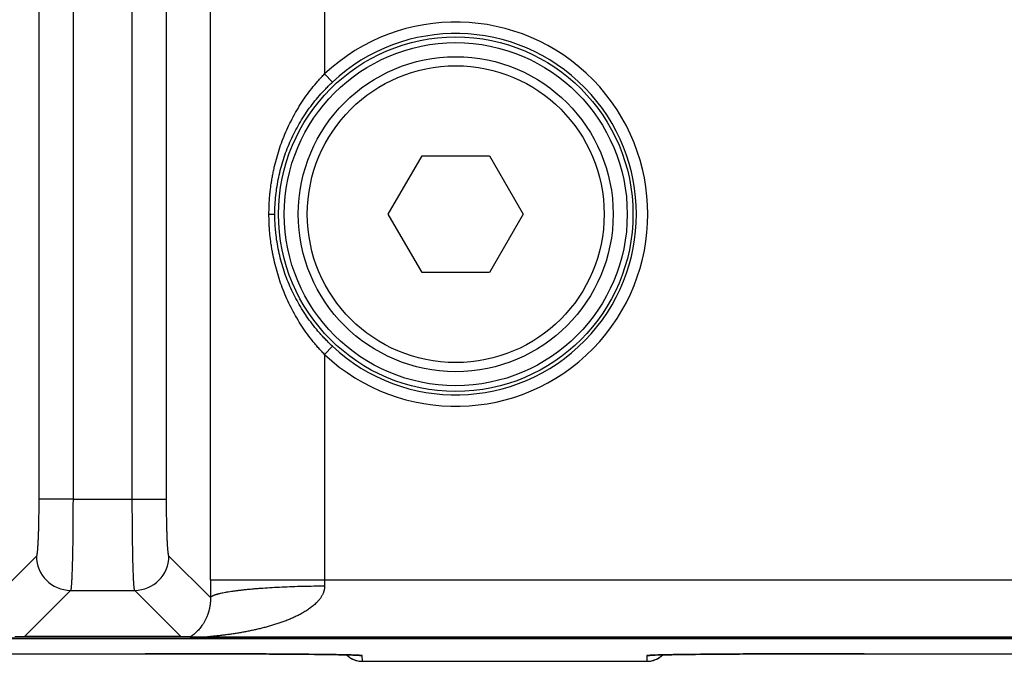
# Model space of a CAD drawing. Header units: inches. Extents: x 0 to 34, y 0 to 22.
# Tile 82 of 224: x 15.4 to 16.2, y 2.3 to 2.9. Entities that reach past the tile are written whole.
import ezdxf

# ---------------------------------------------------------------- set-up
doc = ezdxf.new("R2010")
doc.units = ezdxf.units.IN
doc.header["$LTSCALE"] = 1.87
doc.header["$MEASUREMENT"] = 0
doc.layers.get('0').update_dxf_attribs({"linetype": 'CONTINUOUS'})

msp = doc.modelspace()

# ---------------------------------------------------------------- linework, layer by layer
at = {"color": 7, "linetype": 'CONTINUOUS'}
for p, q in [((15.45878, 2.45316), (15.45878, 3.56126)), ((15.48875, 2.45316), (15.48875, 3.56126)), ((15.52715, 2.38231), (15.52715, 3.56279)), ((15.62705, 3.5571), (15.62705, 2.82517)), ((15.3769, 3.43969), (15.3769, 2.45316)), ((15.40687, 3.43969), (15.40687, 2.4531)), ((15.62705, 2.82517), (15.63388, 2.81787)), ((15.68283, 2.7024), (15.71236, 2.75354)), ((15.71236, 2.75354), (15.77142, 2.75354)), ((15.77142, 2.75354), (15.80094, 2.7024)), ((15.5784, 2.7024), (15.58353, 2.7024)), ((15.71236, 2.65125), (15.68283, 2.7024)), ((15.80094, 2.7024), (15.77142, 2.65125)), ((15.77142, 2.65125), (15.71236, 2.65125)), ((15.62705, 2.57962), (15.63388, 2.58693)), ((15.62705, 2.57962), (15.62705, 2.38231)), ((15.40687, 2.45316), (15.3769, 2.45316)), ((15.40687, 2.4531), (15.45878, 2.45316)), ((15.45878, 2.45316), (15.48875, 2.45316)), ((15.37481, 2.40321), (15.33846, 2.36686)), ((15.52718, 2.36686), (15.49084, 2.40321)), ((15.52715, 2.38231), (16.35925, 2.38231)), ((15.40478, 2.37324), (15.36429, 2.33275)), ((15.40478, 2.37324), (15.46087, 2.37324)), ((15.50135, 2.33275), (15.46087, 2.37324)), ((5.7528, 2.33113), (21.5412, 2.33113)), ((18.20387, 2.33131), (13.6229, 2.33131)), ((15.36429, 2.33275), (15.35606, 2.33253)), ((15.50135, 2.33275), (15.36429, 2.33275)), ((15.50953, 2.33254), (15.50135, 2.33275)), ((15.52519, 2.33232), (15.50953, 2.33254)), ((16.36121, 2.33232), (15.52519, 2.33232)), ((15.16928, 2.31784), (15.48001, 2.31784)), ((15.48001, 2.31784), (15.49509, 2.31782)), ((15.49509, 2.31782), (15.51001, 2.3178)), ((15.51001, 2.3178), (15.52469, 2.31777)), ((15.52469, 2.31777), (15.53901, 2.31773)), ((15.53901, 2.31773), (15.55289, 2.31767)), ((15.55289, 2.31767), (15.56185, 2.31763)), ((15.56185, 2.31763), (15.57055, 2.31759)), ((15.57055, 2.31759), (15.57895, 2.31754)), ((15.57895, 2.31754), (15.58713, 2.31749)), ((15.58713, 2.31749), (15.59489, 2.31743)), ((15.59489, 2.31743), (15.60182, 2.31738)), ((15.60182, 2.31738), (15.61071, 2.3173)), ((15.61071, 2.3173), (15.61834, 2.31722)), ((15.61834, 2.31722), (15.62482, 2.31714)), ((15.62482, 2.31714), (15.63017, 2.31707)), ((15.63017, 2.31707), (15.63454, 2.31701)), ((15.63454, 2.31701), (15.63938, 2.31693)), ((15.63938, 2.31693), (15.64337, 2.31686)), ((15.64337, 2.31686), (15.64668, 2.31679)), ((15.64668, 2.31679), (15.64942, 2.31672)), ((15.64942, 2.31672), (15.65167, 2.31666)), ((15.65167, 2.31666), (15.65347, 2.3166)), ((15.65347, 2.3166), (15.65486, 2.31655)), ((15.65486, 2.31655), (15.65566, 2.31652)), ((15.65566, 2.31652), (15.65629, 2.31649)), ((15.65629, 2.31649), (15.65663, 2.31647)), ((15.65663, 2.31647), (15.65691, 2.31646)), ((15.65691, 2.31646), (15.65712, 2.31644)), ((15.66008, 2.31618), (15.65741, 2.31646)), ((15.66017, 2.31116), (15.66008, 2.31618)), ((15.66017, 2.31116), (15.90919, 2.31116)), ((15.90928, 2.31618), (15.90919, 2.31116)), ((15.91195, 2.31646), (15.90928, 2.31618)), ((15.91196, 2.31642), (15.91201, 2.31643)), ((15.91197, 2.31642), (15.91196, 2.31642)), ((15.91201, 2.31643), (15.91212, 2.31643)), ((15.91212, 2.31643), (15.91229, 2.31645)), ((15.91229, 2.31645), (15.91252, 2.31646)), ((15.91252, 2.31646), (15.91281, 2.31648)), ((15.91281, 2.31648), (15.91336, 2.3165)), ((15.91336, 2.3165), (15.91407, 2.31654)), ((15.91407, 2.31654), (15.91494, 2.31657)), ((15.91494, 2.31657), (15.91641, 2.31662)), ((15.91641, 2.31662), (15.91827, 2.31668)), ((15.91827, 2.31668), (15.92059, 2.31674)), ((15.92059, 2.31674), (15.92345, 2.3168)), ((15.92345, 2.3168), (15.92689, 2.31687)), ((15.92689, 2.31687), (15.93109, 2.31695)), ((15.93109, 2.31695), (15.93489, 2.31701)), ((15.93489, 2.31701), (15.93947, 2.31708)), ((15.93947, 2.31708), (15.94494, 2.31715)), ((15.94494, 2.31715), (15.95162, 2.31722)), ((15.95162, 2.31722), (15.96013, 2.31731)), ((15.96013, 2.31731), (15.9669, 2.31737)), ((15.9669, 2.31737), (15.97433, 2.31743)), ((15.97433, 2.31743), (15.98211, 2.31749)), ((15.98211, 2.31749), (15.99022, 2.31754)), ((15.99022, 2.31754), (15.99865, 2.31759)), ((15.99865, 2.31759), (16.00736, 2.31763)), ((16.00736, 2.31763), (16.01634, 2.31767)), ((16.01634, 2.31767), (16.03023, 2.31773)), ((16.03023, 2.31773), (16.03975, 2.31776)), ((16.03975, 2.31776), (16.05435, 2.31779)), ((16.05435, 2.31779), (16.06923, 2.31782)), ((16.06923, 2.31782), (16.0843, 2.31783)), ((16.0843, 2.31783), (16.09928, 2.31784)), ((16.09928, 2.31784), (16.41001, 2.31784))]:
    msp.add_line(p, q, dxfattribs=at)
for points in [[(15.64625, 2.3168), (15.64634, 2.31672), (15.64702, 2.31609), (15.64773, 2.31549), (15.64848, 2.31493), (15.64924, 2.31441), (15.65003, 2.31392), (15.65084, 2.31347), (15.65167, 2.31305), (15.65252, 2.31268), (15.65339, 2.31234), (15.65427, 2.31205), (15.65516, 2.3118), (15.65607, 2.31158), (15.65698, 2.31142), (15.6579, 2.31129), (15.65883, 2.31121), (15.65976, 2.31116), (15.66017, 2.31116)], [(15.65712, 2.31644), (15.65727, 2.31643), (15.65733, 2.31643)], [(15.65733, 2.31643), (15.65739, 2.31642), (15.6574, 2.31642)], [(15.90919, 2.31116), (15.90961, 2.31116), (15.91053, 2.31121), (15.91146, 2.31129), (15.91238, 2.31142), (15.91329, 2.31158), (15.9142, 2.3118), (15.91509, 2.31205), (15.91597, 2.31234), (15.91684, 2.31268), (15.91769, 2.31305), (15.91852, 2.31347), (15.91933, 2.31392), (15.92012, 2.31441), (15.92089, 2.31493), (15.92163, 2.31549), (15.92234, 2.31609), (15.92303, 2.31672), (15.92311, 2.3168)]]:
    msp.add_lwpolyline(points, dxfattribs=at)
for radius in [0.15509, 0.15009, 0.1378, 0.12992]:
    msp.add_circle((15.74189, 2.7024), radius, dxfattribs=at)
for centre, radius, start, end in [((15.74189, 2.7024), 0.16811, 226.91345, 133.0865), ((15.74189, 2.7024), 0.15811, 226.91345, 133.08655), ((15.40485, 2.40328), 0.03004, 180.1328, 269.8672), ((15.4608, 2.40328), 0.03004, 270.1328, 359.8672), ((18.96543, 2.38235), 3.43828, 180.00064, 180.25815), ((15.99958, 2.38226), 0.37253, 179.99147, 180.78374), ((15.66017, 2.33116), 0.02, 225.92162, 269.99991), ((15.66008, 2.33618), 0.02, 260.47214, 270.00008), ((15.90919, 2.33116), 0.02, 270.00009, 314.07837), ((15.90928, 2.33618), 0.02, 269.99992, 279.52693)]:
    msp.add_arc(centre, radius, start, end, dxfattribs=at)
for points, knots in [([(15.5784, 2.7024), (15.5784, 2.70381), (15.57844, 2.70665), (15.57859, 2.7109), (15.57883, 2.71514), (15.57918, 2.71938), (15.57962, 2.7236), (15.58016, 2.72781), (15.58079, 2.732), (15.58153, 2.73617), (15.58236, 2.74032), (15.58359, 2.74582), (15.58537, 2.75263), (15.58788, 2.76068), (15.59077, 2.7686), (15.59403, 2.77637), (15.59766, 2.78397), (15.60165, 2.7914), (15.60601, 2.79863), (15.61073, 2.80565), (15.61581, 2.81244), (15.62033, 2.81788), (15.62412, 2.8221), (15.62606, 2.82415), (15.62705, 2.82517)], [0, 0, 0, 0, 0.031415, 0.062825, 0.094225, 0.125611, 0.156977, 0.188321, 0.21964, 0.250931, 0.282194, 0.313429, 0.375813, 0.438105, 0.500332, 0.56253, 0.624741, 0.687006, 0.749364, 0.811842, 0.874452, 0.937183, 0.968586, 1, 1, 1, 1]), ([(15.58354, 2.7024), (15.58354, 2.70511), (15.58368, 2.71055), (15.58431, 2.71867), (15.58536, 2.72673), (15.58683, 2.73472), (15.5887, 2.74259), (15.59097, 2.75035), (15.59363, 2.75796), (15.59667, 2.76542), (15.60008, 2.77271), (15.60386, 2.77982), (15.608, 2.78674), (15.6125, 2.79346), (15.61734, 2.79995), (15.62252, 2.80621), (15.62711, 2.8112), (15.63093, 2.81506), (15.63289, 2.81694), (15.63388, 2.81787)], [0, 0, 0, 0, 0.062924, 0.125791, 0.188554, 0.251178, 0.313647, 0.375973, 0.43818, 0.500309, 0.562411, 0.624542, 0.686753, 0.749092, 0.811591, 0.874259, 0.937079, 0.968532, 1, 1, 1, 1]), ([(15.62705, 2.57962), (15.62606, 2.58064), (15.6246, 2.58218), (15.62269, 2.58428), (15.62081, 2.5864), (15.61852, 2.58909), (15.61496, 2.59349), (15.61073, 2.59914), (15.60601, 2.60616), (15.60165, 2.6134), (15.59765, 2.62082), (15.59402, 2.62843), (15.59077, 2.6362), (15.58788, 2.64411), (15.58537, 2.65217), (15.58324, 2.66034), (15.58178, 2.66724), (15.5808, 2.6728), (15.58016, 2.67699), (15.57971, 2.68049), (15.57939, 2.68331), (15.57918, 2.68542), (15.579, 2.68753), (15.57884, 2.68965), (15.57873, 2.69142), (15.57865, 2.69283), (15.57858, 2.69425), (15.57853, 2.69567), (15.57849, 2.69708), (15.57845, 2.6985), (15.57841, 2.70027), (15.5784, 2.70169), (15.5784, 2.7024)], [0, 0, 0, 0, 0.031414, 0.047117, 0.062817, 0.094199, 0.125554, 0.188163, 0.250641, 0.312997, 0.375262, 0.437472, 0.49967, 0.561898, 0.624191, 0.686576, 0.749069, 0.78036, 0.811678, 0.843021, 0.858701, 0.874387, 0.890077, 0.905773, 0.921472, 0.929322, 0.937173, 0.952878, 0.960731, 0.968584, 0.984292, 1, 1, 1, 1]), ([(15.63388, 2.58693), (15.63289, 2.58785), (15.63093, 2.58974), (15.62806, 2.59263), (15.62527, 2.5956), (15.62166, 2.59963), (15.61734, 2.60484), (15.6125, 2.61134), (15.608, 2.61805), (15.60386, 2.62497), (15.60008, 2.63208), (15.59667, 2.63937), (15.59363, 2.64683), (15.59097, 2.65445), (15.5887, 2.6622), (15.58683, 2.67008), (15.58536, 2.67806), (15.58449, 2.68478), (15.58399, 2.69018), (15.58373, 2.69425), (15.58357, 2.69832), (15.58353, 2.70104), (15.58354, 2.7024)], [0, 0, 0, 0, 0.031467, 0.062921, 0.09435, 0.125745, 0.188411, 0.250905, 0.313241, 0.375451, 0.43758, 0.499681, 0.561811, 0.624023, 0.686354, 0.748824, 0.811442, 0.874198, 0.905623, 0.937071, 0.968532, 1, 1, 1, 1]), ([(15.3769, 2.45316), (15.3769, 2.45), (15.37688, 2.44529), (15.37681, 2.43907), (15.37674, 2.43458), (15.37666, 2.43025), (15.37656, 2.42614), (15.37644, 2.42227), (15.3763, 2.41868), (15.37615, 2.41541), (15.37601, 2.41289), (15.37589, 2.41105), (15.3758, 2.40982), (15.37571, 2.40868), (15.37562, 2.40765), (15.37553, 2.40672), (15.37543, 2.40589), (15.37533, 2.40517), (15.37524, 2.40464), (15.37517, 2.40427), (15.37512, 2.40404), (15.37508, 2.40386), (15.37504, 2.40373), (15.37501, 2.40362), (15.37497, 2.4035), (15.37493, 2.40339), (15.37489, 2.40332), (15.37486, 2.40327), (15.37484, 2.40324), (15.37482, 2.40322), (15.37481, 2.40321)], [0, 0, 0, 0, 0.189514, 0.28211, 0.372138, 0.458777, 0.541241, 0.61878, 0.690695, 0.756335, 0.815107, 0.841754, 0.866492, 0.889265, 0.910028, 0.928735, 0.945345, 0.959826, 0.972155, 0.977508, 0.982317, 0.986582, 0.988512, 0.990307, 0.993496, 0.996159, 0.997299, 0.998316, 0.999213, 1, 1, 1, 1]), ([(15.40687, 2.4531), (15.40687, 2.45056), (15.40686, 2.4455), (15.40683, 2.43797), (15.40678, 2.43058), (15.40672, 2.4234), (15.40663, 2.41648), (15.40653, 2.4099), (15.40641, 2.40372), (15.40627, 2.39798), (15.40614, 2.3935), (15.40603, 2.39019), (15.40595, 2.38791), (15.40586, 2.38578), (15.40578, 2.38381), (15.40568, 2.38199), (15.40559, 2.38034), (15.4055, 2.37885), (15.4054, 2.37753), (15.40532, 2.37653), (15.40525, 2.37583), (15.4052, 2.37536), (15.40514, 2.37494), (15.40509, 2.37456), (15.40504, 2.37423), (15.40499, 2.37394), (15.40494, 2.3737), (15.4049, 2.37353), (15.40486, 2.37341), (15.40483, 2.37334), (15.40481, 2.37329), (15.40479, 2.37325), (15.40478, 2.37324)], [0, 0, 0, 0, 0.095333, 0.189793, 0.28252, 0.37267, 0.459424, 0.541993, 0.619628, 0.691624, 0.757327, 0.787631, 0.816144, 0.842802, 0.867543, 0.890314, 0.911062, 0.929742, 0.946313, 0.960739, 0.967138, 0.97299, 0.978293, 0.983044, 0.987243, 0.990887, 0.99398, 0.996522, 0.99759, 0.998523, 0.999325, 1, 1, 1, 1]), ([(15.46087, 2.37324), (15.46086, 2.37325), (15.46084, 2.37329), (15.46081, 2.37334), (15.46079, 2.37341), (15.46075, 2.37353), (15.4607, 2.3737), (15.46065, 2.37395), (15.4606, 2.37423), (15.46055, 2.37456), (15.4605, 2.37494), (15.46045, 2.37536), (15.4604, 2.37583), (15.46033, 2.37654), (15.46025, 2.37753), (15.46015, 2.37885), (15.46005, 2.38034), (15.45996, 2.382), (15.45987, 2.38382), (15.45978, 2.38579), (15.4597, 2.38792), (15.45961, 2.3902), (15.4595, 2.39352), (15.45937, 2.398), (15.45924, 2.40374), (15.45912, 2.40993), (15.45902, 2.41652), (15.45893, 2.42344), (15.45886, 2.43063), (15.45881, 2.43802), (15.45878, 2.44556), (15.45878, 2.45062), (15.45878, 2.45316)], [0, 0, 0, 0, 0.000675, 0.001477, 0.002411, 0.003478, 0.006021, 0.009114, 0.01276, 0.016959, 0.021711, 0.027014, 0.032868, 0.039268, 0.053697, 0.07027, 0.088953, 0.109705, 0.132479, 0.157224, 0.183885, 0.212402, 0.24271, 0.30842, 0.380421, 0.45806, 0.540631, 0.627383, 0.717527, 0.810244, 0.904688, 1, 1, 1, 1]), ([(15.49084, 2.40321), (15.49083, 2.40322), (15.49081, 2.40324), (15.49078, 2.40327), (15.49076, 2.40332), (15.49072, 2.40339), (15.49068, 2.4035), (15.49064, 2.40362), (15.4906, 2.40373), (15.49057, 2.40386), (15.49052, 2.40404), (15.49047, 2.40427), (15.4904, 2.40464), (15.49032, 2.40517), (15.49022, 2.40589), (15.49012, 2.40672), (15.49003, 2.40765), (15.48993, 2.40868), (15.48984, 2.40982), (15.48975, 2.41105), (15.48963, 2.41289), (15.4895, 2.41541), (15.48935, 2.41868), (15.48921, 2.42227), (15.48909, 2.42614), (15.48899, 2.43025), (15.4889, 2.43458), (15.48883, 2.43907), (15.48877, 2.44529), (15.48875, 2.45), (15.48875, 2.45316)], [0, 0, 0, 0, 0.000786, 0.001684, 0.0027, 0.00384, 0.006502, 0.009692, 0.011487, 0.013417, 0.017684, 0.022492, 0.027844, 0.040173, 0.054655, 0.071265, 0.089971, 0.110734, 0.133508, 0.158246, 0.184891, 0.243666, 0.309304, 0.38122, 0.458759, 0.541223, 0.627863, 0.717889, 0.810487, 1, 1, 1, 1]), ([(15.62709, 2.37716), (15.62709, 2.37682), (15.62708, 2.37614), (15.62699, 2.37513), (15.62686, 2.37429), (15.62673, 2.37363), (15.62661, 2.37314), (15.62648, 2.37265), (15.62634, 2.37217), (15.62618, 2.37169), (15.62595, 2.37106), (15.62563, 2.37029), (15.62521, 2.36939), (15.62474, 2.36851), (15.62424, 2.36765), (15.6237, 2.36682), (15.62312, 2.36601), (15.62253, 2.36522), (15.6219, 2.36446), (15.62126, 2.36372), (15.62037, 2.36276), (15.61921, 2.3616), (15.61776, 2.36029), (15.61625, 2.35905), (15.6147, 2.35787), (15.61311, 2.35674), (15.6115, 2.35566), (15.60985, 2.35463), (15.60818, 2.35365), (15.60649, 2.35271), (15.60477, 2.3518), (15.60305, 2.35093), (15.6013, 2.3501), (15.59955, 2.34929), (15.59778, 2.34852), (15.596, 2.34777), (15.59421, 2.34705), (15.59241, 2.34636), (15.59, 2.34546), (15.58697, 2.34441), (15.58331, 2.34322), (15.57963, 2.34211), (15.57593, 2.34108), (15.57222, 2.34012), (15.5685, 2.33922), (15.56476, 2.33838), (15.56102, 2.3376), (15.55727, 2.33687), (15.55415, 2.33631), (15.55165, 2.33589), (15.54977, 2.33559), (15.5479, 2.33529), (15.54603, 2.33501), (15.54416, 2.33475), (15.5423, 2.33449), (15.54044, 2.33424), (15.53859, 2.33401), (15.53674, 2.33379), (15.53491, 2.33357), (15.53339, 2.3334), (15.53218, 2.33327), (15.53129, 2.33318), (15.5304, 2.33309), (15.52953, 2.33299), (15.52881, 2.33292), (15.52824, 2.33286), (15.52782, 2.33282), (15.52741, 2.33278), (15.52701, 2.33274), (15.52661, 2.33269), (15.52623, 2.33265), (15.52593, 2.33262), (15.52569, 2.33259), (15.52552, 2.33257), (15.52535, 2.33255), (15.5252, 2.33253), (15.52505, 2.33251), (15.52491, 2.3325), (15.52479, 2.33248), (15.52468, 2.33246), (15.52459, 2.33245), (15.52453, 2.33243), (15.5245, 2.33242), (15.52446, 2.33242), (15.52444, 2.33241), (15.52442, 2.3324), (15.5244, 2.3324), (15.52439, 2.33239), (15.52439, 2.33239), (15.52438, 2.33238), (15.52439, 2.33238), (15.52439, 2.33237), (15.52439, 2.33237), (15.5244, 2.33237), (15.5244, 2.33236), (15.52441, 2.33236), (15.52443, 2.33236), (15.52446, 2.33235), (15.52449, 2.33235), (15.52452, 2.33234), (15.52456, 2.33234), (15.52461, 2.33233), (15.52468, 2.33233), (15.52478, 2.33233), (15.5249, 2.33232), (15.52504, 2.33232), (15.52514, 2.33232), (15.52519, 2.33232)], [0, 0, 0, 0, 0.008535, 0.01705, 0.025541, 0.029778, 0.034008, 0.038232, 0.04245, 0.046661, 0.050866, 0.059257, 0.067624, 0.075969, 0.084292, 0.092597, 0.100883, 0.109152, 0.117406, 0.125647, 0.133874, 0.150294, 0.166674, 0.183021, 0.19934, 0.215634, 0.231906, 0.24816, 0.264398, 0.28062, 0.296829, 0.313026, 0.329213, 0.345387, 0.361552, 0.37771, 0.393858, 0.409997, 0.426129, 0.45837, 0.49058, 0.522761, 0.554913, 0.587032, 0.619118, 0.651165, 0.683168, 0.715121, 0.747011, 0.762927, 0.778822, 0.794691, 0.81053, 0.826335, 0.842098, 0.857811, 0.873461, 0.889032, 0.904499, 0.919827, 0.927423, 0.934958, 0.942421, 0.949791, 0.95704, 0.960608, 0.96413, 0.967594, 0.970992, 0.974308, 0.977524, 0.98061, 0.982094, 0.98353, 0.984912, 0.986233, 0.987484, 0.988652, 0.989722, 0.990678, 0.991499, 0.991855, 0.992171, 0.992448, 0.992683, 0.992874, 0.993019, 0.993076, 0.993121, 0.993187, 0.993214, 0.993244, 0.993282, 0.99333, 0.993388, 0.993457, 0.993629, 0.993845, 0.994105, 0.994409, 0.994755, 0.995141, 0.995565, 0.996514, 0.997584, 0.99875, 1, 1, 1, 1]), ([(15.52718, 2.36686), (15.52726, 2.36704), (15.52741, 2.36725), (15.52762, 2.36748), (15.5278, 2.36765), (15.52806, 2.36786), (15.52842, 2.3681), (15.52884, 2.36834), (15.52931, 2.36859), (15.52984, 2.36883), (15.53042, 2.36907), (15.53105, 2.36931), (15.53175, 2.36955), (15.53249, 2.36978), (15.53329, 2.37002), (15.53415, 2.37025), (15.53505, 2.37048), (15.53636, 2.37079), (15.53813, 2.37118), (15.53998, 2.37154), (15.54157, 2.37182), (15.54328, 2.37211), (15.54554, 2.37247), (15.54839, 2.37287), (15.55141, 2.37326), (15.55461, 2.37364), (15.55798, 2.374), (15.5615, 2.37435), (15.56517, 2.37468), (15.56899, 2.37499), (15.57433, 2.37539), (15.58128, 2.37583), (15.58993, 2.37628), (15.59892, 2.37664), (15.60817, 2.37691), (15.61758, 2.37709), (15.62391, 2.37715), (15.62709, 2.37716)], [0, 0, 0, 0, 0.005801, 0.007467, 0.009232, 0.013075, 0.017361, 0.022113, 0.027344, 0.033066, 0.039285, 0.046006, 0.053229, 0.060958, 0.06919, 0.077925, 0.087161, 0.096894, 0.117839, 0.140726, 0.152885, 0.165513, 0.19215, 0.220585, 0.250756, 0.282601, 0.316049, 0.351029, 0.387463, 0.42527, 0.464367, 0.546079, 0.631869, 0.720968, 0.812574, 0.905865, 1, 1, 1, 1]), ([(15.52718, 2.36686), (15.52719, 2.36658), (15.5272, 2.36603), (15.52719, 2.36522), (15.52717, 2.36444), (15.52713, 2.3637), (15.52709, 2.36299), (15.52703, 2.36231), (15.52696, 2.36165), (15.52689, 2.36102), (15.52681, 2.36041), (15.52669, 2.35964), (15.52654, 2.35872), (15.52633, 2.35766), (15.52611, 2.35666), (15.52587, 2.35572), (15.52563, 2.35482), (15.52537, 2.35397), (15.52503, 2.35289), (15.52459, 2.35163), (15.52402, 2.3502), (15.52344, 2.34887), (15.52285, 2.34763), (15.52225, 2.34647), (15.52164, 2.34537), (15.52102, 2.34434), (15.5202, 2.34306), (15.51917, 2.34159), (15.5179, 2.33997), (15.51663, 2.33852), (15.51536, 2.33721), (15.5141, 2.33604), (15.51306, 2.33516), (15.51225, 2.33451), (15.51166, 2.33406), (15.51109, 2.33364), (15.51054, 2.33325), (15.51002, 2.33288), (15.50969, 2.33265), (15.50953, 2.33254)], [0, 0, 0, 0, 0.020874, 0.0411, 0.060417, 0.07862, 0.096313, 0.113422, 0.129822, 0.145519, 0.16071, 0.175494, 0.203758, 0.230365, 0.255613, 0.279807, 0.302864, 0.324976, 0.346308, 0.386805, 0.424758, 0.460645, 0.494729, 0.527177, 0.558234, 0.58809, 0.616799, 0.671179, 0.722089, 0.769963, 0.815093, 0.857661, 0.897724, 0.916781, 0.935143, 0.952758, 0.969527, 0.985305, 1, 1, 1, 1]), ([(15.65741, 2.31646), (15.65717, 2.31647), (15.65664, 2.3165), (15.65548, 2.31655), (15.6538, 2.31661), (15.65152, 2.31668), (15.64889, 2.31674), (15.64591, 2.31681), (15.6426, 2.31688), (15.63896, 2.31694), (15.63346, 2.31703), (15.62582, 2.31714), (15.61577, 2.31725), (15.60459, 2.31736), (15.59238, 2.31745), (15.57924, 2.31754), (15.56525, 2.31762), (15.55053, 2.31769), (15.52978, 2.31776), (15.50289, 2.31782), (15.48113, 2.31784), (15.47008, 2.31784)], [0, 0, 0, 0, 0.003958, 0.008394, 0.018691, 0.030875, 0.04492, 0.060798, 0.078482, 0.097938, 0.119126, 0.166536, 0.22035, 0.280155, 0.345489, 0.415853, 0.490704, 0.569467, 0.651538, 0.823056, 1, 1, 1, 1]), ([(16.09928, 2.31784), (16.09374, 2.31784), (16.08269, 2.31784), (16.06092, 2.31781), (16.03959, 2.31776), (16.01883, 2.31769), (16.00411, 2.31762), (15.99013, 2.31754), (15.97698, 2.31745), (15.96477, 2.31736), (15.9536, 2.31725), (15.94354, 2.31714), (15.9359, 2.31703), (15.9304, 2.31694), (15.92676, 2.31688), (15.92345, 2.31681), (15.92047, 2.31674), (15.91785, 2.31668), (15.91557, 2.31661), (15.91389, 2.31655), (15.91272, 2.3165), (15.9122, 2.31647), (15.91195, 2.31646)], [0, 0, 0, 0, 0.088813, 0.176944, 0.348463, 0.430533, 0.509296, 0.584147, 0.654511, 0.719845, 0.77965, 0.833464, 0.880875, 0.902063, 0.921518, 0.939202, 0.95508, 0.969125, 0.981309, 0.991606, 0.996042, 1, 1, 1, 1])]:
    msp.add_open_spline(points, degree=3, knots=knots, dxfattribs=at)

doc.saveas('drawing.dxf')
